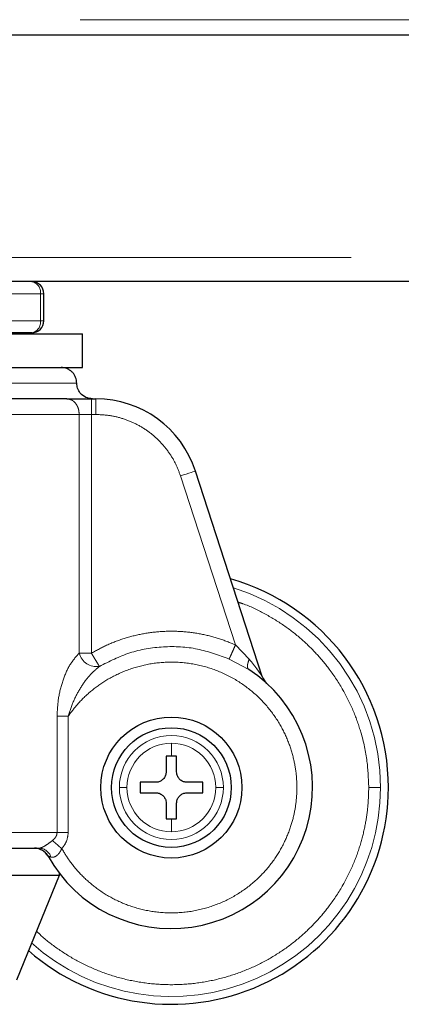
# Model space of a CAD drawing. Header units: millimetres. Extents: x 37 to 252, y 66 to 151.
# Tile 49 of 68: x 177.14 to 178.4, y 66.34 to 69.61. Entities that reach past the tile are written whole.
import ezdxf

# ---------------------------------------------------------------- set-up
doc = ezdxf.new("R2010")
doc.units = ezdxf.units.MM
doc.linetypes.add('PHANTOM', pattern=[12.7, 6.35, -1.27, 1.27, -1.27, 1.27, -1.27])

msp = doc.modelspace()

# ---------------------------------------------------------------- linework, layer by layer
at = {"color": 8, "linetype": 'PHANTOM', "lineweight": 18}
for p, q in [((157.0165, 69.613), (188.1865, 69.613)), ((188.3965, 68.823), (156.9865, 68.823)), ((176.8357, 68.703), (177.2047, 68.703)), ((177.2047, 68.703), (177.2047, 68.613)), ((177.2047, 68.703), (177.2165, 68.703)), ((176.8357, 68.613), (177.2047, 68.613)), ((177.2047, 68.613), (177.2165, 68.613)), ((176.5465, 68.406), (177.3255, 68.406)), ((177.3744, 68.3539), (177.3744, 68.3019)), ((177.3893, 68.3539), (177.3893, 68.3019)), ((176.4964, 68.3019), (177.3337, 68.3019)), ((177.3337, 68.3019), (177.3337, 67.5093)), ((177.3744, 68.3019), (177.3337, 68.3019)), ((177.3744, 67.5093), (177.3744, 68.3019)), ((177.3893, 68.3019), (177.3744, 68.3019)), ((177.8522, 67.5365), (177.6698, 68.098)), ((177.8978, 67.4893), (177.8522, 67.5365)), ((177.3337, 67.5093), (177.3744, 67.5093)), ((177.8312, 67.4897), (177.8966, 67.4546)), ((177.2602, 67.3), (177.2602, 66.9138)), ((177.2972, 67.3), (177.2602, 67.3)), ((177.2972, 66.9138), (177.2972, 67.3)), ((177.6395, 67.2104), (177.6395, 67.1671)), ((177.6395, 66.9589), (177.6395, 66.9157)), ((177.2602, 66.9138), (176.5465, 66.9138)), ((177.2602, 66.9138), (177.2972, 66.9138))]:
    msp.add_line(p, q, dxfattribs=at)
at = {"color": 7, "linetype": 'Continuous', "lineweight": 25}
for p, q in [((157.0056, 69.563), (188.1973, 69.563)), ((188.3965, 68.743), (176.8774, 68.743)), ((177.2165, 68.613), (177.2165, 68.703)), ((177.1765, 68.573), (176.8074, 68.573)), ((177.1465, 68.5696), (177.1465, 68.573)), ((175.7483, 68.5696), (177.3446, 68.5696)), ((177.3446, 68.458), (177.3446, 68.5696)), ((175.7483, 68.458), (177.3446, 68.458)), ((177.3744, 68.3539), (177.3893, 68.3539)), ((177.9412, 67.4312), (177.7193, 68.1141)), ((177.6395, 67.1671), (177.6222, 67.1671)), ((177.6222, 67.1671), (177.6222, 67.1151)), ((177.6569, 67.1671), (177.6395, 67.1671)), ((177.6569, 67.1151), (177.6569, 67.1671)), ((177.5875, 67.0804), (177.5354, 67.0804)), ((177.5354, 67.0804), (177.5354, 67.0457)), ((177.7436, 67.0804), (177.6916, 67.0804)), ((177.7436, 67.0457), (177.7436, 67.0804)), ((177.5354, 67.0457), (177.5875, 67.0457)), ((177.6916, 67.0457), (177.7436, 67.0457)), ((177.6222, 67.011), (177.6222, 66.9589)), ((177.6569, 66.9589), (177.6569, 67.011)), ((177.6222, 66.9589), (177.6395, 66.9589)), ((177.6395, 66.9589), (177.6569, 66.9589)), ((177.2671, 66.7789), (177.2671, 66.7705)), ((177.2671, 66.7705), (175.731, 66.7705)), ((177.2671, 66.7705), (177.1261, 66.4235))]:
    msp.add_line(p, q, dxfattribs=at)
at = {"color": 8, "linetype": 'PHANTOM', "lineweight": 18, "flags": 128}
msp.add_lwpolyline([(177.6698, 68.098), (177.6794, 68.1012), (177.6887, 68.1042), (177.6973, 68.107), (177.7048, 68.1094), (177.7109, 68.1114), (177.7155, 68.1129), (177.7183, 68.1138), (177.7193, 68.1141)], dxfattribs=at)
at = {"color": 7, "linetype": 'Continuous', "lineweight": 25}
for radius in [0.2342, 0.1987]:
    msp.add_circle((177.6395, 67.063), radius, dxfattribs=at)
for centre, radius, start, end in [((177.1765, 68.703), 0.04, 0, 90), ((177.1765, 68.613), 0.04, 270, 360), ((177.3893, 68.0069), 0.347, 18, 90), ((177.6395, 67.063), 0.72, 0, 74.1888), ((177.6395, 67.063), 0.4685, 209.1217, 56.7142), ((177.9907, 67.4473), 0.0521, 198, 227.5737), ((177.6395, 67.063), 0.72, 228.7799, 0), ((177.1848, 66.8097), 0.0521, 29.1217, 90)]:
    msp.add_arc(centre, radius, start, end, dxfattribs=at)
at = {"color": 8, "linetype": 'PHANTOM', "lineweight": 18}
for centre, radius, start, end in [((177.1694, 68.708), 0.0357, 351.9514, 78.5779), ((177.1694, 68.608), 0.0357, 281.4213, 8.0494), ((177.6395, 67.063), 0.6941, 0, 72.7462), ((177.3912, 67.5237), 0.0593, 194.1109, 279.1058), ((177.6395, 67.063), 0.1725, 360, 180), ((177.6395, 67.063), 0.1473, 90, 180), ((177.6395, 67.063), 0.1473, 0, 90), ((177.6395, 67.063), 0.6941, 227.9991, 0), ((177.6395, 67.063), 0.1725, 180, 360), ((177.6395, 67.063), 0.1473, 180, 270), ((177.6395, 67.063), 0.1473, 270, 0), ((177.1989, 66.8184), 0.0434, 18.5508, 87.0784)]:
    msp.add_arc(centre, radius, start, end, dxfattribs=at)
at = {"color": 7, "linetype": 'Continuous', "lineweight": 25}
for points, knots in [([(177.3255, 68.406), (177.3248, 68.4125), (177.3237, 68.4226), (177.3172, 68.4347), (177.3105, 68.443), (177.3022, 68.4498), (177.2901, 68.4563), (177.28, 68.4573), (177.2734, 68.458)], [0, 0, 0, 0, 0.239452, 0.368358, 0.499991, 0.63164, 0.760542, 1, 1, 1, 1]), ([(177.3775, 68.3539), (177.3702, 68.3548), (177.3548, 68.3567), (177.3374, 68.3708), (177.3272, 68.3883), (177.326, 68.4002), (177.3255, 68.406)], [0, 0, 0, 0, 0.270257, 0.56242, 0.789738, 1, 1, 1, 1]), ([(177.293, 68.3539), (177.2691, 68.3539), (177.2208, 68.3539), (177.1359, 68.3539), (177.0421, 68.3539), (176.9402, 68.3539), (176.8327, 68.3539), (176.7219, 68.3539), (176.6101, 68.3539), (176.5358, 68.3539), (176.499, 68.3539)], [0, 0, 0, 0, 0.121919, 0.246443, 0.372762, 0.5, 0.627237, 0.753557, 0.878079, 1, 1, 1, 1]), ([(177.293, 68.3539), (177.2981, 68.3539), (177.3086, 68.3539), (177.3288, 68.3539), (177.3511, 68.3539), (177.3667, 68.3539), (177.3744, 68.3539)], [0, 0, 0, 0, 0.246822, 0.500002, 0.753181, 1, 1, 1, 1]), ([(177.6222, 67.1151), (177.6218, 67.1112), (177.621, 67.1034), (177.6151, 67.093), (177.6063, 67.0852), (177.5966, 67.081), (177.5901, 67.0806), (177.5875, 67.0804)], [0, 0, 0, 0, 0.21418, 0.428391, 0.641874, 0.855043, 1, 1, 1, 1]), ([(177.6916, 67.0804), (177.6877, 67.0808), (177.6799, 67.0815), (177.6695, 67.0875), (177.6617, 67.0962), (177.6575, 67.106), (177.6571, 67.1125), (177.6569, 67.1151)], [0, 0, 0, 0, 0.2141652, 0.4283754, 0.6418736, 0.8550327, 1, 1, 1, 1]), ([(177.5875, 67.0457), (177.5914, 67.0453), (177.5991, 67.0445), (177.6095, 67.0386), (177.6174, 67.0298), (177.6216, 67.0201), (177.622, 67.0136), (177.6222, 67.011)], [0, 0, 0, 0, 0.21418, 0.42838, 0.641872, 0.855031, 1, 1, 1, 1]), ([(177.6569, 67.011), (177.6573, 67.0149), (177.658, 67.0226), (177.664, 67.033), (177.6727, 67.0409), (177.6825, 67.0451), (177.689, 67.0455), (177.6916, 67.0457)], [0, 0, 0, 0, 0.214182, 0.428394, 0.641871, 0.855053, 1, 1, 1, 1]), ([(176.5465, 66.8618), (176.5859, 66.8618), (176.6655, 66.8618), (176.7836, 66.8618), (176.8991, 66.8618), (177.0087, 66.8618), (177.1111, 66.8618), (177.1712, 66.8618), (177.2011, 66.8618)], [0, 0, 0, 0, 0.164147, 0.330858, 0.4991, 0.667586, 0.834904, 1, 1, 1, 1]), ([(177.1982, 66.86), (177.2016, 66.8589), (177.2083, 66.8567), (177.2172, 66.8509), (177.2249, 66.8437), (177.2286, 66.8379), (177.2305, 66.835)], [0, 0, 0, 0, 0.25285, 0.507013, 0.757568, 1, 1, 1, 1])]:
    msp.add_open_spline(points, degree=3, knots=knots, dxfattribs=at)
at = {"color": 8, "linetype": 'PHANTOM', "lineweight": 18}
for points, knots in [([(177.3337, 68.3019), (177.3331, 68.3084), (177.3323, 68.3185), (177.3272, 68.3306), (177.322, 68.3389), (177.3154, 68.3457), (177.306, 68.3521), (177.2981, 68.3532), (177.293, 68.3539)], [0, 0, 0, 0, 0.239452, 0.368359, 0.500008, 0.631639, 0.760542, 1, 1, 1, 1]), ([(177.6698, 68.098), (177.6646, 68.1119), (177.6541, 68.1401), (177.6299, 68.1794), (177.5997, 68.2155), (177.5634, 68.2466), (177.5226, 68.2715), (177.4789, 68.2891), (177.4341, 68.2999), (177.404, 68.3012), (177.3893, 68.3019)], [0, 0, 0, 0, 0.119582, 0.24369, 0.371012, 0.499999, 0.62899, 0.75631, 0.880419, 1, 1, 1, 1]), ([(177.8608, 67.6785), (177.8662, 67.6768), (177.8963, 67.6675), (177.9476, 67.642), (178.0125, 67.6031), (178.0702, 67.558), (178.1206, 67.509), (178.1679, 67.4523), (178.2099, 67.3881), (178.2445, 67.3175), (178.2722, 67.2387), (178.2908, 67.154), (178.2932, 67.0921), (178.2944, 67.063)], [0, 0, 0, 0, 0.020833, 0.118141, 0.21264, 0.303845, 0.391386, 0.475011, 0.579686, 0.677479, 0.768503, 0.891386, 1, 1, 1, 1]), ([(177.3744, 67.5093), (177.3921, 67.519), (177.4279, 67.5387), (177.4861, 67.5601), (177.5471, 67.5751), (177.6099, 67.5825), (177.6732, 67.5823), (177.7355, 67.5743), (177.7957, 67.5597), (177.8335, 67.5442), (177.8522, 67.5365)], [0, 0, 0, 0, 0.121854, 0.246364, 0.372713, 0.499999, 0.627287, 0.753635, 0.878147, 1, 1, 1, 1]), ([(177.4006, 67.4651), (177.4336, 67.4818), (177.5004, 67.5156), (177.6127, 67.5341), (177.7263, 67.5285), (177.7966, 67.5025), (177.8312, 67.4897)], [0, 0, 0, 0, 0.246378, 0.499999, 0.753621, 1, 1, 1, 1]), ([(177.8522, 67.5365), (177.8498, 67.5311), (177.8448, 67.52), (177.8382, 67.5053), (177.8332, 67.4941), (177.8318, 67.4911), (177.8312, 67.4897)], [0, 0, 0, 0, 0.2421473, 0.500016, 0.7578472, 1, 1, 1, 1]), ([(177.3337, 67.5093), (177.3229, 67.4972), (177.3015, 67.4732), (177.2788, 67.42), (177.2634, 67.362), (177.2613, 67.3207), (177.2602, 67.3)], [0, 0, 0, 0, 0.250125, 0.499332, 0.749125, 1, 1, 1, 1]), ([(177.4006, 67.4651), (177.3998, 67.4665), (177.3982, 67.4693), (177.3919, 67.4798), (177.3836, 67.4937), (177.3774, 67.5042), (177.3744, 67.5093)], [0, 0, 0, 0, 0.242419, 0.500386, 0.758137, 1, 1, 1, 1]), ([(177.2759, 66.8601), (177.2851, 66.845), (177.3043, 66.8134), (177.3422, 66.7696), (177.3891, 66.7282), (177.4459, 66.6922), (177.5116, 66.6645), (177.5845, 66.648), (177.6615, 66.6448), (177.7389, 66.6561), (177.8127, 66.6817), (177.8791, 66.7197), (177.9356, 66.7673), (177.9808, 66.8211), (178.0144, 66.8779), (178.0372, 66.9349), (178.0507, 66.9898), (178.0565, 67.0429), (178.0558, 67.0963), (178.0477, 67.1524), (178.0304, 67.2113), (178.0024, 67.2711), (177.9626, 67.329), (177.9109, 67.3819), (177.8484, 67.4261), (177.7774, 67.4586), (177.7014, 67.4773), (177.6245, 67.4815), (177.5504, 67.472), (177.4824, 67.4507), (177.4224, 67.4204), (177.3718, 67.3837), (177.3298, 67.3437), (177.3077, 67.3142), (177.2972, 67.3)], [0, 0, 0, 0, 0.024626, 0.051454, 0.080502, 0.111688, 0.144811, 0.179531, 0.215377, 0.25177, 0.288077, 0.323674, 0.358006, 0.390636, 0.421263, 0.449719, 0.475951, 0.499998, 0.52406, 0.550308, 0.578778, 0.609419, 0.642062, 0.676405, 0.712009, 0.748319, 0.78471, 0.82055, 0.855261, 0.888371, 0.919543, 0.948576, 0.975389, 1, 1, 1, 1]), ([(177.2972, 67.3), (177.3028, 67.3172), (177.3138, 67.3511), (177.3386, 67.3966), (177.3671, 67.4365), (177.3896, 67.4558), (177.4006, 67.4651)], [0, 0, 0, 0, 0.265012, 0.521279, 0.766877, 1, 1, 1, 1]), ([(177.8978, 67.4893), (177.8963, 67.4853), (177.8933, 67.4772), (177.8917, 67.4668), (177.8926, 67.4587), (177.8953, 67.456), (177.8966, 67.4546)], [0, 0, 0, 0, 0.245002, 0.500008, 0.754993, 1, 1, 1, 1]), ([(177.9412, 67.4312), (177.9411, 67.4313), (177.9409, 67.4317), (177.9387, 67.4349), (177.9333, 67.4428), (177.9201, 67.4616), (177.9067, 67.4782), (177.8978, 67.4893)], [0, 0, 0, 0, 0.058941, 0.125035, 0.250226, 0.500602, 1, 1, 1, 1]), ([(178.2944, 67.063), (178.2939, 67.0437), (178.2928, 67.0036), (178.2841, 66.9422), (178.2687, 66.877), (178.2445, 66.8086), (178.2099, 66.738), (178.1679, 66.6738), (178.1206, 66.617), (178.0702, 66.5681), (178.0125, 66.5231), (177.9477, 66.4836), (177.8768, 66.451), (177.8007, 66.4267), (177.7211, 66.4116), (177.6395, 66.4065), (177.558, 66.4116), (177.4783, 66.4267), (177.4023, 66.451), (177.3313, 66.4835), (177.2669, 66.5233), (177.2205, 66.5578), (177.1977, 66.5805), (177.1921, 66.586)], [0, 0, 0, 0, 0.038195, 0.078918, 0.122126, 0.170129, 0.221696, 0.276885, 0.320981, 0.367142, 0.415234, 0.465063, 0.516374, 0.568856, 0.622149, 0.675856, 0.729563, 0.782856, 0.835338, 0.886649, 0.936478, 0.98457, 1, 1, 1, 1]), ([(177.4922, 67.063), (177.4891, 67.063), (177.4828, 67.063), (177.4731, 67.063), (177.4693, 67.063), (177.467, 67.063)], [0, 0, 0, 0, 0.276685, 0.562547, 1, 1, 1, 1]), ([(177.8121, 67.063), (177.8108, 67.063), (177.8081, 67.063), (177.7999, 67.063), (177.7918, 67.063), (177.7869, 67.063)], [0, 0, 0, 0, 0.2766829, 0.5625649, 1, 1, 1, 1]), ([(178.2944, 67.063), (178.2994, 67.063), (178.3098, 67.063), (178.3222, 67.063), (178.3304, 67.063), (178.3326, 67.063), (178.3337, 67.063)], [0, 0, 0, 0, 0.2724839, 0.5618706, 0.7875257, 1, 1, 1, 1]), ([(177.2448, 66.887), (177.247, 66.8889), (177.2513, 66.8925), (177.2562, 66.8991), (177.2596, 66.9063), (177.26, 66.9113), (177.2602, 66.9138)], [0, 0, 0, 0, 0.276694, 0.532896, 0.771957, 1, 1, 1, 1]), ([(177.2759, 66.8601), (177.2819, 66.8681), (177.2939, 66.8841), (177.2961, 66.9039), (177.2972, 66.9138)], [0, 0, 0, 0, 0.500875, 1, 1, 1, 1]), ([(177.2011, 66.8618), (177.2022, 66.8619), (177.2043, 66.862), (177.2087, 66.8634), (177.2137, 66.8657), (177.2213, 66.8699), (177.2322, 66.8772), (177.2404, 66.8836), (177.2448, 66.887)], [0, 0, 0, 0, 0.118388, 0.234241, 0.350607, 0.469014, 0.720986, 1, 1, 1, 1]), ([(177.2448, 66.887), (177.2467, 66.8853), (177.2507, 66.8818), (177.2584, 66.8752), (177.267, 66.8678), (177.273, 66.8626), (177.2759, 66.8601)], [0, 0, 0, 0, 0.24673, 0.500003, 0.753264, 1, 1, 1, 1]), ([(177.24, 66.8322), (177.2432, 66.8318), (177.2478, 66.8311), (177.2546, 66.8337), (177.2611, 66.838), (177.2691, 66.8467), (177.2736, 66.8555), (177.2759, 66.8601)], [0, 0, 0, 0, 0.249015, 0.369442, 0.488641, 0.733664, 1, 1, 1, 1]), ([(177.2303, 66.8351), (177.2304, 66.835), (177.2307, 66.8349), (177.2333, 66.8342), (177.2373, 66.833), (177.24, 66.8322)], [0, 0, 0, 0, 0.243951, 0.491183, 1, 1, 1, 1])]:
    msp.add_open_spline(points, degree=3, knots=knots, dxfattribs=at)

doc.saveas('drawing.dxf')
